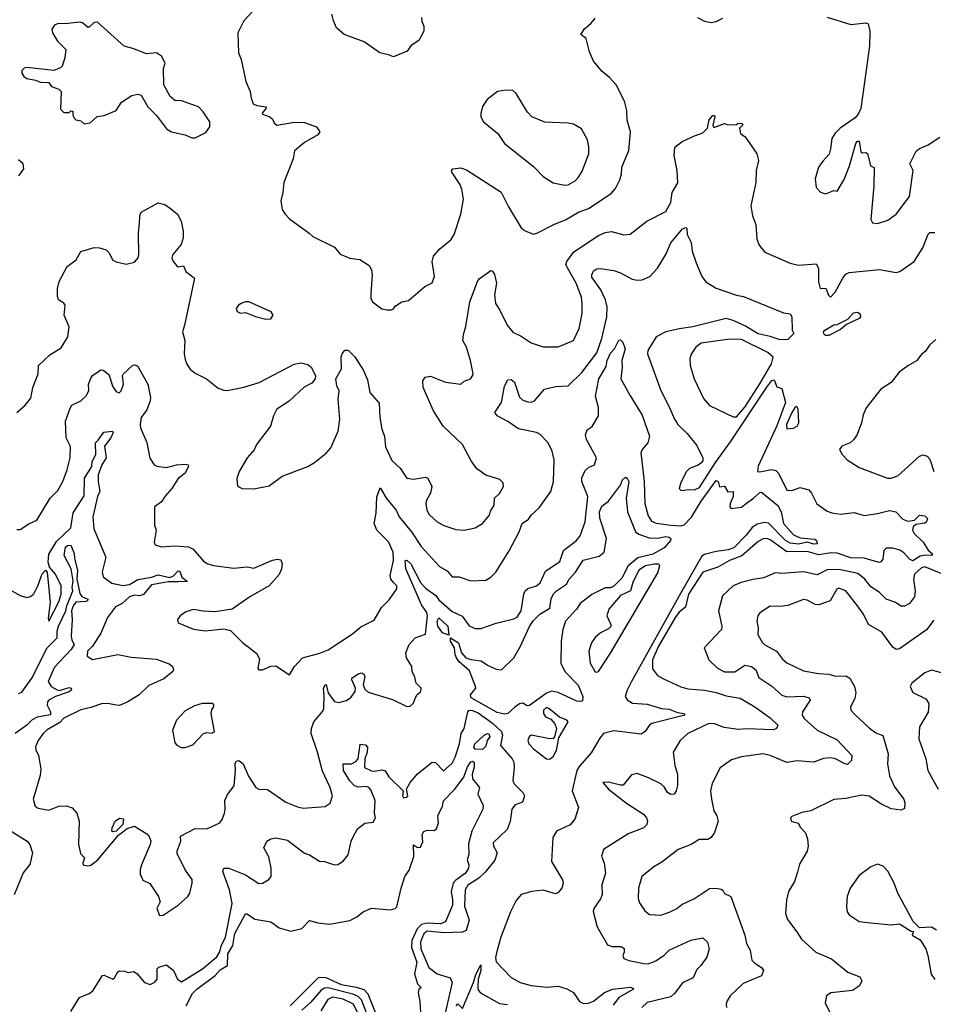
# Model space of a CAD drawing. Extents: x 1245515 to 1420776, y 606314 to 671314.
# Tile 162 of 256: x 1332942 to 1338376, y 640105 to 645963. Entities that reach past the tile are written whole.
import ezdxf

# ---------------------------------------------------------------- set-up
doc = ezdxf.new("R2010")
doc.units = 0

msp = doc.modelspace()

# ---------------------------------------------------------------- linework, layer by layer
at = {"layer": '0CON10XD'}
for points in [[(1334355, 646041.4), (1334275, 645956), (1334240, 645885), (1334243.1, 645765), (1334258.9, 645725), (1334287.1, 645595), (1334312, 645535), (1334317.5, 645495), (1334331.3, 645461.3), (1334351.3, 645451.3), (1334407.5, 645445), (1334406.7, 645435), (1334383.3, 645406.7), (1334385, 645400), (1334430, 645385), (1334445, 645370), (1334456.7, 645345), (1334472.5, 645335), (1334575, 645354), (1334635, 645350.8), (1334706.7, 645325), (1334727.5, 645295), (1334715, 645277.5), (1334635, 645231.2), (1334577.1, 645182.9), (1334568.5, 645135), (1334512.9, 644995), (1334507.5, 644935), (1334494.5, 644885.5), (1334503.6, 644833.6), (1334520.6, 644805), (1334547.4, 644777.4), (1334662.7, 644692.7), (1334685, 644672.5), (1334815, 644610), (1334847.5, 644567.5), (1334905, 644544.2), (1334965, 644535.7), (1335021.2, 644501.2), (1335033.8, 644475), (1335038.8, 644445), (1335030.8, 644330.8), (1335031.2, 644305), (1335041.2, 644285), (1335095, 644243.3), (1335125, 644236.7)], [(1335331.4, 645975), (1335333.3, 645953.3), (1335345.6, 645925), (1335345.7, 645895), (1335315, 645838.8), (1335270.3, 645809.7), (1335246.2, 645775), (1335165, 645740.9), (1335135, 645754.4), (1335083.3, 645765), (1334990.6, 645830.6), (1334871.2, 645875), (1334826.2, 645915), (1334807.5, 645955), (1334798, 645995)], [(1333985, 645260), (1334049.3, 645290.7), (1334072.5, 645325), (1334073.3, 645355), (1334033.8, 645415), (1334005, 645444), (1333905, 645480), (1333865, 645481.2), (1333836.2, 645505), (1333798, 645575), (1333797.3, 645672.7), (1333806, 645705), (1333786, 645745), (1333755, 645765.8), (1333695, 645758.8), (1333615, 645791.2), (1333563.3, 645805), (1333405, 645947.5), (1333385, 645946.7), (1333355, 645917.5), (1333345, 645917.5), (1333315, 645943.3), (1333295, 645948), (1333215, 645937.5), (1333170.5, 645939.5), (1333149.5, 645930.5), (1333133.6, 645906.4), (1333136.2, 645885), (1333166, 645835), (1333216.2, 645785), (1333210, 645735), (1333193.8, 645686.2), (1333183.8, 645676.2), (1333145, 645660), (1332985, 645679.2), (1332967.5, 645675), (1332955, 645660), (1332954, 645644), (1332966.7, 645625), (1332985, 645612), (1333035, 645603.3), (1333065, 645591.2), (1333115, 645590), (1333130, 645565), (1333175, 645550), (1333187.5, 645535), (1333185, 645430), (1333205, 645410), (1333235, 645410), (1333245, 645420), (1333258.3, 645418.3), (1333257.5, 645395), (1333267.5, 645375), (1333275, 645367.5), (1333305, 645360), (1333325, 645342.5), (1333360.7, 645349.3), (1333403, 645387), (1333445, 645393.3), (1333515, 645422.5), (1333547, 645473), (1333608.3, 645511.7), (1333645, 645520), (1333663.3, 645513.3), (1333703.3, 645445), (1333755, 645392.5), (1333815, 645313.8), (1333845, 645296.2), (1333925, 645276.7), (1333965, 645260), (1333985, 645260)], [(1335125, 644236.7), (1335153, 644237), (1335165, 644243.3), (1335175, 644257.5), (1335215, 644283.3), (1335255, 644292), (1335351.2, 644375), (1335395, 644396.7), (1335409.2, 644435), (1335394.4, 644525), (1335402.5, 644555), (1335440.3, 644599.7), (1335506.1, 644653.9), (1335525.6, 644685), (1335565.7, 644805), (1335581.4, 644895), (1335571.1, 644955), (1335559.4, 644985), (1335512, 645055), (1335510, 645065), (1335517.5, 645075), (1335565, 645082), (1335600.3, 645070.3), (1335805.8, 644935.8), (1335848.8, 644848.8), (1335925, 644723.8), (1335945, 644708), (1335995, 644687.1), (1336017.1, 644692.9), (1336123, 644747), (1336187.7, 644772.3), (1336265, 644817.5), (1336325, 644840), (1336460.5, 644929.5), (1336485, 644958.8), (1336510.9, 645009.1), (1336520.8, 645045), (1336523.1, 645085), (1336565.4, 645184.6), (1336575.4, 645295.4), (1336554.5, 645365), (1336552.4, 645422.4), (1336538.6, 645478.6), (1336489.2, 645575), (1336449.8, 645619.8), (1336405.7, 645655), (1336355.8, 645715), (1336330.7, 645770.7), (1336311.7, 645851.7), (1336280, 645875), (1336302.3, 645907.7), (1336339.5, 645940.5), (1336365, 645972.5)], [(1336973.3, 645975), (1337015, 645954), (1337055, 645946.7), (1337085, 645952.5), (1337125, 645972.5)], [(1337745, 645977.5), (1337885, 645934.2), (1337975, 645943.8), (1337988.3, 645938.3), (1337998.9, 645895), (1337997.6, 645805), (1337945.4, 645434.6), (1337929.7, 645400.3), (1337911.2, 645378.8), (1337822.1, 645317.9), (1337792.1, 645287.9), (1337772, 645255), (1337764, 645195), (1337757, 645163), (1337718.3, 645121.7), (1337694.2, 645085), (1337674.3, 645015), (1337680, 644965), (1337705, 644937.5), (1337735, 644927.5), (1337785, 644946.2), (1337805, 644942.5), (1337845, 645012.9), (1337876.8, 645093.2), (1337915, 645226.2), (1337925, 645240), (1337935, 645240), (1337945, 645177.5), (1337955, 645170), (1337975, 645173.3), (1337985, 645167.5), (1338002.3, 645092.3), (1338025, 645082.5), (1338022.7, 644975), (1338004.2, 644774.2), (1338013.9, 644753.9), (1338045, 644750), (1338105, 644770), (1338155, 644806), (1338235, 644910), (1338256, 645065), (1338236.7, 645105), (1338275, 645180), (1338295, 645196.2), (1338345, 645218.8), (1338415, 645263.8)], [(1336185, 644978.1), (1336205, 644981.1), (1336245.4, 645004.6), (1336266, 645025), (1336287.9, 645062.1), (1336327.3, 645165), (1336327, 645207), (1336318.3, 645248.3), (1336284.2, 645314.2), (1336235, 645342), (1336205, 645348), (1336065, 645352.9), (1335988.8, 645385), (1335962, 645412), (1335894.3, 645524.3), (1335875, 645541.2), (1335836.1, 645543.9), (1335784.2, 645535.8), (1335722.3, 645487.7), (1335694.1, 645445.9), (1335684, 645405), (1335684.2, 645384.2), (1335701.2, 645355), (1335785, 645286), (1335825.8, 645225.8), (1335998.3, 645088.3), (1336055, 645030), (1336115, 644992), (1336185, 644978.1)], [(1335384.4, 643145), (1335361.5, 643105), (1335357.5, 643085), (1335362.7, 643045), (1335377.9, 643017.9), (1335425, 642975.5), (1335465, 642953.6), (1335535, 642929.1), (1335585, 642925.6), (1335650.5, 642939.5), (1335695, 642966), (1335735.6, 643015), (1335741.4, 643038.6), (1335763.3, 643075), (1335766.7, 643115), (1335795, 643143.3), (1335819.2, 643185), (1335817, 643207), (1335797, 643227), (1335713.7, 643253.7), (1335660.5, 643290.5), (1335627.3, 643337.3), (1335575.6, 643435.6), (1335460, 643545), (1335403.8, 643635), (1335341.8, 643775), (1335338.9, 643815), (1335354.5, 643835.5), (1335385, 643841.5), (1335475, 643807.1), (1335565, 643794.2), (1335585, 643812.5), (1335622.5, 643825), (1335635.9, 643844.1), (1335638.8, 643855), (1335624, 643935), (1335598.5, 644015), (1335578.1, 644055), (1335580.6, 644089.4), (1335595, 644137.5), (1335619.7, 644285), (1335665.8, 644405), (1335675, 644420), (1335745, 644470), (1335755, 644467.5), (1335765, 644446.2), (1335778.5, 644395), (1335766.2, 644325), (1335772.2, 644275), (1335798.1, 644235), (1335841.5, 644145), (1335875, 644103.1), (1335925, 644080.5), (1335985, 644041.1), (1336055, 644015.6), (1336145, 644016.7), (1336235.8, 644055), (1336270.3, 644125), (1336286.9, 644215), (1336287.9, 644275), (1336282.6, 644312.6), (1336251.3, 644395), (1336190.6, 644505), (1336196.7, 644525), (1336237.8, 644582.2), (1336385, 644679.1), (1336425, 644696.6), (1336461.9, 644701.9), (1336535, 644683.1), (1336573.2, 644686.8), (1336671.2, 644765), (1336785, 644822.5), (1336814.1, 644875.9), (1336822, 644935), (1336857, 644993), (1336853.1, 645065), (1336835.6, 645155), (1336838.1, 645205), (1336881.4, 645238.6), (1336955, 645271.9), (1337005, 645290.3), (1337033.2, 645316.8), (1337043.3, 645366.7), (1337065, 645392.5), (1337075, 645392.5), (1337076.6, 645386.6), (1337064.5, 645334.5), (1337071.4, 645321.4), (1337135, 645344.2), (1337155, 645338), (1337205, 645340), (1337215, 645347.5), (1337237.5, 645345), (1337242.5, 645335), (1337223.3, 645316.7), (1337230, 645285), (1337257.5, 645265), (1337307.5, 645195), (1337326.2, 645165), (1337336.2, 645125), (1337323.3, 645065), (1337320, 644995), (1337291.4, 644855), (1337301.4, 644795), (1337320, 644745), (1337327, 644657), (1337340.3, 644620.3), (1337375, 644580), (1337524.5, 644514.5), (1337575, 644502.9), (1337679.7, 644509.7), (1337693.6, 644485), (1337693.3, 644403.3), (1337702.7, 644362.7), (1337736, 644366), (1337753.2, 644323.2), (1337765, 644311.2), (1337791.7, 644341.7), (1337840.6, 644429.4), (1337855, 644447.9), (1337875, 644459.1), (1338055.8, 644475.8), (1338155, 644458.9), (1338176.2, 644465), (1338263.3, 644525), (1338314.3, 644605), (1338345, 644686.7), (1338355, 644696.7), (1338385, 644696.7)], [(1332936.4, 645033.6), (1332966.7, 645075), (1332962.5, 645105), (1332935, 645128.8)], [(1332923.6, 643626.4), (1332975, 643668.8), (1333008.1, 643711.9), (1333019.2, 643775), (1333052.2, 643855), (1333054.2, 643905), (1333120.9, 643969.1), (1333189.1, 644010.9), (1333228.1, 644075), (1333236, 644135), (1333205.6, 644205), (1333212.2, 644265), (1333205, 644276.9), (1333173.3, 644295), (1333165.8, 644315), (1333166.1, 644363.9), (1333176.2, 644405), (1333223.8, 644495), (1333276.6, 644533.4), (1333305, 644583.3), (1333385, 644606.7), (1333416.1, 644606.1), (1333455, 644593.8), (1333474, 644575), (1333494.4, 644534.4), (1333515, 644521.2), (1333575, 644508), (1333625, 644520), (1333646.9, 644545), (1333651.1, 644565), (1333647.8, 644695), (1333655, 644750), (1333656.2, 644795), (1333665, 644817.5), (1333765, 644873.3), (1333805, 644862.5), (1333839.1, 644839.1), (1333880, 644805), (1333901.2, 644765), (1333914, 644705), (1333913.8, 644665), (1333901.2, 644625), (1333853.4, 644566.6), (1333847.5, 644545), (1333854, 644525), (1333877.3, 644497.3), (1333885, 644492.5), (1333915, 644499.2), (1333930, 644465), (1333982.2, 644425), (1333922.5, 644145), (1333909.2, 644105), (1333924.1, 644054.1), (1333920, 643975), (1333925, 643940), (1333935, 643912.5), (1333955, 643883.3), (1333985, 643858.8), (1334053.3, 643825), (1334121.2, 643771.2), (1334155, 643758), (1334176.4, 643756.4), (1334275, 643776.2), (1334365.6, 643804.4), (1334575, 643912.5), (1334615, 643922), (1334655, 643912), (1334676.2, 643895), (1334702, 643845), (1334700, 643825), (1334680.3, 643799.7), (1334633.6, 643776.4), (1334545, 643693.3), (1334471.9, 643645), (1334452.2, 643605), (1334433.6, 643545), (1334350.6, 643435), (1334336.8, 643403.2), (1334293.8, 643355), (1334246.7, 643275), (1334233, 643233), (1334237, 643187), (1334265, 643173.3), (1334335, 643171.2), (1334425, 643190), (1334503.6, 643246.4), (1334655, 643303.8), (1334695, 643328), (1334765, 643384.3), (1334791.9, 643415), (1334835.5, 643515), (1334846.4, 643585), (1334835.5, 643705), (1334842.5, 643755), (1334828.8, 643785), (1334822.5, 643825), (1334856, 643885), (1334853.3, 643955), (1334860, 643975), (1334875, 643997.5), (1334895, 643996.7), (1334935, 643956.2), (1334986.2, 643876.2), (1335010.7, 643820.7), (1335024.4, 643745), (1335080.4, 643680.4), (1335082.9, 643595), (1335095, 643526.7), (1335111.4, 643485), (1335117.7, 643422.3), (1335155, 643340), (1335205, 643294.4), (1335245, 643234.4), (1335285, 643228.5), (1335355, 643241.1), (1335369.2, 643235), (1335392.5, 643185), (1335384.4, 643145)], [(1333847.5, 643172.5), (1333804.4, 643125), (1333785.6, 643094.4), (1333743.1, 643065), (1333744.3, 642955), (1333752.5, 642925), (1333742, 642855), (1333748, 642838), (1333785, 642825.7), (1333865, 642831.9), (1333945, 642827.1), (1333973, 642813), (1334035, 642741.9), (1334061.2, 642725), (1334095, 642714.5), (1334215, 642698.6), (1334295, 642708), (1334335, 642700), (1334445, 642746.2), (1334475, 642752.5), (1334495, 642750), (1334502.5, 642725), (1334498.8, 642695), (1334485, 642662.5), (1334425, 642593.8), (1334311.3, 642528.7), (1334205, 642456.2), (1334105, 642439.4), (1334033, 642443), (1333975, 642454.2), (1333929.7, 642440.3), (1333896.2, 642415), (1333881.2, 642395), (1333883.3, 642375), (1333975, 642336.2), (1334045, 642326), (1334155, 642338.8), (1334195, 642328.8), (1334267, 642257), (1334352.3, 642192.3), (1334367.1, 642157.1), (1334358.6, 642105), (1334363.3, 642095), (1334385, 642094.6), (1334435, 642116), (1334465, 642119.2), (1334546.1, 642063.9), (1334576.7, 642115), (1334624.2, 642165.8), (1334727.2, 642192.8), (1334776.1, 642213.9), (1334920.7, 642309.3), (1334970.3, 642349.7), (1335049.7, 642390.3), (1335094.2, 642465), (1335139.1, 642510.9), (1335185, 642577.5), (1335184, 642595), (1335165, 642614.3), (1335149.5, 642635), (1335146.2, 642655), (1335165.3, 642745), (1335163.9, 642795), (1335135, 642856.1), (1335065.5, 642925), (1335049.5, 642965), (1335063, 643027), (1335066.6, 643123.4), (1335085, 643177.5), (1335123.2, 643113.2), (1335180.6, 643045), (1335199.6, 643005), (1335273.2, 642915), (1335328.8, 642828.8), (1335439.4, 642709.4), (1335485, 642682.9), (1335515, 642648.1), (1335555, 642648.6), (1335626.1, 642623.9), (1335715, 642628.8), (1335745, 642646), (1335772.9, 642675), (1335852.5, 642802.5), (1335911.9, 642915), (1335930, 642965), (1335968.9, 642991.1), (1335984.2, 643015), (1336032, 643058), (1336101.9, 643155), (1336117.3, 643215), (1336121.1, 643345), (1336109.4, 643395), (1336085.5, 643445.5), (1336035, 643496), (1336015, 643506.7), (1335907.9, 643527.9), (1335845, 643571.8), (1335781.2, 643605), (1335768.6, 643625), (1335807.7, 643685), (1335825, 643783.3), (1335845, 643820), (1335865, 643822), (1335885, 643806), (1335915, 643716), (1335935, 643698.6), (1335965, 643689.4), (1335985, 643687.5), (1336003.3, 643695), (1336062.5, 643765), (1336129.7, 643780.3), (1336205, 643784.4), (1336285, 643863.5), (1336375, 643981.1), (1336405.3, 644065), (1336434.2, 644195), (1336436.4, 644255), (1336426.5, 644295), (1336398.9, 644355), (1336345, 644430.8), (1336344.3, 644445.7), (1336355, 644467.8), (1336375, 644479.5), (1336395, 644482.5), (1336475, 644470), (1336515, 644457.5), (1336585, 644418.1), (1336615, 644412.2), (1336645, 644415.6), (1336690.8, 644435), (1336735, 644484.3), (1336784.6, 644565), (1336814.6, 644635), (1336885, 644718.7), (1336905, 644726.4), (1336910.9, 644720.9), (1336912.7, 644685), (1336935, 644637.5), (1336942.5, 644585), (1336965, 644516.7), (1337000, 644435), (1337023.1, 644403.1), (1337085, 644365.5), (1337205, 644323.5), (1337246.7, 644316.7), (1337485, 644218), (1337525, 644212.5), (1337534.2, 644194.2), (1337537.6, 644115), (1337546.6, 644095), (1337510.7, 644059.3), (1337465, 644058.1), (1337405, 644078.8), (1337335, 644093), (1337259.2, 644139.2), (1337185, 644173.6), (1337145, 644184.2), (1336945.5, 644134.5), (1336864.2, 644124.2), (1336785, 644105.8), (1336728.2, 644075), (1336677.5, 643995), (1336676, 643975), (1336755.6, 643755.6), (1336807.5, 643655), (1336835.8, 643585), (1336855.7, 643555), (1336911.6, 643501.6), (1336969.8, 643429.8), (1337005.7, 643355), (1337005, 643337.5), (1336993.8, 643325), (1336977.5, 643312.5), (1336926.8, 643293.2), (1336907.5, 643275), (1336875, 643210), (1336864.4, 643174.4), (1336873.4, 643163.4), (1336885, 643160.8), (1336917.7, 643167.7), (1336955, 643165.7), (1336985, 643180.4), (1337081, 643329), (1337168.9, 643451.1), (1337385, 643776.7), (1337415, 643815.6), (1337429.2, 643819.2), (1337445, 643777.5), (1337475, 643767.5), (1337497.9, 643685), (1337445, 643546.1), (1337335, 643306.2), (1337329.5, 643275), (1337345, 643271.8), (1337414, 643286), (1337440.3, 643280.3), (1337455.5, 643265), (1337504.5, 643164.5), (1337535, 643162.5), (1337585, 643179.2), (1337635, 643165.8), (1337652.5, 643145), (1337683, 643083), (1337745, 643039.4), (1337771.7, 643028.3), (1337825, 643021.2), (1337905, 643030.7), (1337965, 643013.2), (1338045, 643023.9), (1338115, 643043.3), (1338153.7, 643033.7), (1338195, 642991.2), (1338225, 642979.6), (1338265, 642985.3), (1338295, 643014.6), (1338325, 643010.3), (1338341.1, 642995), (1338336.6, 642975), (1338325, 642967.6), (1338271.5, 642958.5), (1338256.9, 642945), (1338251.9, 642925), (1338263.1, 642905), (1338315, 642854.7), (1338345, 642806.1), (1338371.5, 642785), (1338365.7, 642774.3), (1338327.8, 642777.8), (1338298.8, 642771.2), (1338255, 642743.1), (1338235, 642753.3), (1338201.4, 642791.4), (1338177.4, 642807.4), (1338135, 642817.7), (1338095, 642817.5), (1338082, 642805), (1338075, 642752.5), (1338065, 642736.7), (1338055, 642733.3), (1337965, 642759.6), (1337885, 642760.8), (1337805, 642787.8), (1337768.7, 642791.3), (1337695, 642778.1), (1337625, 642798.9), (1337505, 642796.4), (1337405, 642867.6), (1337385, 642875.3), (1337365, 642874.6), (1337335, 642858.2), (1337237, 642773), (1337164.3, 642745), (1337094.1, 642705.9), (1337005, 642675.4), (1336920.6, 642545), (1336902.2, 642467.7), (1336865, 642437.1), (1336845, 642411.2), (1336742.3, 642235), (1336705.3, 642155), (1336705, 642100), (1336735, 642060), (1336770.9, 642040.9), (1336873.9, 641993.9), (1336915, 641981.5), (1337015, 641973.2), (1337085, 641960.4), (1337145, 641940.3), (1337226.5, 641926.5), (1337314.2, 641874.2), (1337405, 641809.5), (1337451.2, 641765), (1337444.2, 641745), (1337425, 641737.7), (1337265.7, 641744.3), (1337215, 641738.8), (1337131.3, 641751.3), (1337075, 641772.7), (1337040, 641775), (1336915, 641715.8), (1336870, 641675), (1336829.2, 641605), (1336838.7, 641525), (1336854.1, 641474.1), (1336854, 641406), (1336846.1, 641373.9), (1336835, 641354.3), (1336815, 641352.2), (1336795.8, 641365), (1336775, 641398), (1336755, 641415.8), (1336682.6, 641452.6), (1336615, 641478.1), (1336580.9, 641469.1), (1336530.9, 641409.1), (1336515, 641407.5), (1336445, 641426.9), (1336410, 641425), (1336443.6, 641385), (1336551.2, 641301.2), (1336651.5, 641235), (1336670, 641215), (1336676.7, 641195), (1336672.5, 641175), (1336654.5, 641155.5), (1336561.7, 641118.3), (1336414, 641025), (1336403.3, 640985), (1336418.8, 640945), (1336425.7, 640885.7), (1336404.7, 640815.3), (1336405.6, 640755), (1336397.4, 640732.6), (1336356.7, 640675), (1336353.7, 640656.3), (1336376.2, 640566.2), (1336437.6, 640457.6), (1336465, 640447.5), (1336518.7, 640448.7), (1336536.9, 640436.9), (1336536.9, 640415), (1336528.6, 640395), (1336535, 640378), (1336565, 640365.7), (1336665, 640345.7), (1336685, 640346.9), (1336725, 640363.2), (1336775, 640397.6), (1336805, 640427.1), (1336933.1, 640486.9), (1337005, 640500), (1337033.8, 640475), (1337042.5, 640435), (1337030, 640385), (1336994.2, 640335), (1336968.6, 640311.4), (1336947.3, 640262.7), (1336885, 640233.3), (1336838.9, 640171.1), (1336815, 640148.5), (1336675, 640116.1), (1336641.4, 640085)], [(1334405, 644180), (1334435, 644183.3), (1334450, 644205), (1334437.5, 644225), (1334305, 644283.6), (1334285.5, 644284.5), (1334263.2, 644276.8), (1334242.5, 644265), (1334230, 644245), (1334235, 644227.5), (1334255, 644216.7), (1334285, 644221.2), (1334345, 644196.2), (1334405, 644180)], [(1337755, 644083.2), (1337735, 644083.3), (1337725, 644092.9), (1337722.3, 644105), (1337731.1, 644115), (1337785, 644146.5), (1337805, 644148.5), (1337868.4, 644181.6), (1337900.7, 644219.3), (1337925, 644223.5), (1337941.8, 644211.8), (1337943.6, 644195), (1337934.5, 644185), (1337860, 644150), (1337825, 644119.2), (1337755, 644083.2)], [(1335273.7, 642613.7), (1335238.4, 642695), (1335233.7, 642745), (1335245, 642746.6), (1335268.1, 642725), (1335324.8, 642615), (1335355, 642580.2), (1335416, 642536), (1335435, 642510.7), (1335515, 642442.6), (1335573.6, 642413.6), (1335615.5, 642355.5), (1335650.9, 642340.9), (1335685, 642340), (1335775, 642371.5), (1335881.9, 642398.1), (1335901.1, 642408.9), (1335925.5, 642445), (1335940.4, 642545), (1335948.5, 642565), (1335965, 642578.2), (1336015, 642593.5), (1336037.6, 642612.4), (1336068.5, 642681.5), (1336155, 642740), (1336175.6, 642805), (1336253.3, 642865), (1336275, 642892.5), (1336304.4, 642975), (1336320.4, 643125), (1336284.6, 643214.6), (1336285, 643237.5), (1336305, 643280), (1336325, 643298), (1336360, 643315), (1336372.9, 643355), (1336313.3, 643465), (1336307.9, 643492.1), (1336317, 643523), (1336347, 643543), (1336384.6, 643605), (1336384.1, 643655), (1336366.6, 643723.4), (1336386.6, 643825), (1336430.7, 643899.3), (1336435.5, 643935), (1336455, 643979.1), (1336478.9, 644005), (1336505, 644056.7), (1336515, 644058), (1336530, 644045), (1336542.5, 644005), (1336523.8, 643935), (1336526, 643895), (1336517.3, 643825), (1336571.7, 643728.3), (1336645, 643610.6), (1336687.5, 643485), (1336678.2, 643445), (1336643.6, 643405), (1336637.2, 643385), (1336655.7, 643215), (1336660.2, 643085), (1336681, 643011), (1336700, 642980), (1336727.7, 642967.7), (1336815, 642955.8), (1336875, 642950.5), (1336895, 642957.2), (1336937.1, 643002.8), (1336995, 643098.8), (1337085, 643221.2), (1337096.7, 643215), (1337105, 643182.5), (1337135, 643186.7), (1337153.8, 643153.8), (1337186.1, 643156.1), (1337185.4, 643125.4), (1337167.5, 643085), (1337166.1, 643065), (1337172.9, 643055), (1337235, 643063), (1337265, 643087), (1337307.2, 643115), (1337345, 643150.5), (1337355, 643151.5), (1337452.2, 643072.2), (1337471.3, 643035), (1337485.2, 642965.2), (1337545, 642897.3), (1337585, 642880), (1337672.3, 642872.3), (1337681.1, 642865), (1337685.8, 642845), (1337665, 642841.8), (1337625, 642853.8), (1337575, 642842.7), (1337525, 642847.9), (1337496.9, 642865), (1337395, 642967.7), (1337375, 642970.5), (1337328.9, 642961.1), (1337299.1, 642940.9), (1337263, 642895), (1337189.3, 642820.7), (1337155, 642808.6), (1337085, 642798.5), (1337015, 642779.8), (1336999.5, 642770.5), (1336871.5, 642548.5), (1336580.2, 642025), (1336555, 641974.4), (1336543.3, 641935), (1336556, 641916), (1336587.2, 641897.2), (1336675, 641890.8), (1336758.8, 641865), (1336805, 641859.6), (1336855, 641841.1), (1336893.3, 641835), (1336898.8, 641825), (1336702.5, 641775), (1336686.1, 641763.9), (1336662.4, 641727.6), (1336637.5, 641712.5), (1336475, 641732.1), (1336415, 641715.3), (1336392.9, 641687.1), (1336340, 641600), (1336270.3, 641519.7), (1336256.4, 641495), (1336228.9, 641375), (1336266, 641275), (1336244.4, 641205.6), (1336217, 641173), (1336135, 641133.8), (1336113.2, 641096.8), (1336105.5, 640955), (1336170, 640845), (1336173.6, 640825), (1336165.5, 640795), (1336145, 640770), (1336128.9, 640761.1), (1336055, 640782.7), (1335987.5, 640775), (1335925, 640757.1), (1335895, 640722.5), (1335861.6, 640655), (1335803.2, 640505), (1335779.2, 640419.2), (1335772.8, 640382.7), (1335776.4, 640356.4), (1335865, 640264.4), (1335918.8, 640235), (1335985, 640216.5), (1336076, 640206), (1336145, 640211.8), (1336196.2, 640196.2), (1336235, 640174), (1336272, 640122), (1336295, 640108.9), (1336325, 640111.1), (1336355, 640122.7), (1336420, 640175), (1336468, 640195), (1336575, 640206.5), (1336590.6, 640200.6), (1336592.9, 640195), (1336505, 640145.9), (1336471.5, 640098.5)], [(1337185, 643598.9), (1337205, 643599.5), (1337255, 643657.6), (1337345, 643796.7), (1337412.9, 643915), (1337424, 643955), (1337392.8, 643982.7), (1337235, 644060), (1337165, 644062.3), (1336995, 644037.5), (1336962.9, 644015), (1336936.6, 643973.4), (1336927.1, 643945), (1336929.4, 643905), (1336952.9, 643825), (1337009.8, 643709.8), (1337045, 643667.1), (1337185, 643598.9)], [(1338390.3, 644059.7), (1338353.1, 644026.9), (1338330.3, 643989.7), (1338305, 643970), (1338276.7, 643933.3), (1338225, 643904.2), (1338173.3, 643865), (1338126.4, 643803.6), (1338065, 643763.8), (1337977.3, 643652.7), (1337958.3, 643611.7), (1337948.8, 643565), (1337923.3, 643495), (1337903.3, 643465), (1337882.5, 643445), (1337832.5, 643425), (1337817.5, 643405), (1337833.3, 643375), (1337863.3, 643345), (1337935, 643299.2), (1338104.4, 643234.4), (1338125, 643234.4), (1338165, 643248.6), (1338294.5, 643365.5), (1338315, 643373.8), (1338340, 643365), (1338355, 643348.8), (1338379.6, 643275)], [(1332925, 642930.5), (1332945, 642929.2), (1332995, 642962.5), (1333044, 642985), (1333122.5, 643115), (1333169.4, 643160.6), (1333198.2, 643215), (1333224.6, 643285.4), (1333241.5, 643355), (1333242.8, 643422.8), (1333218.5, 643475), (1333214.5, 643575), (1333241.7, 643651.7), (1333251.2, 643668.8), (1333305, 643696), (1333337.5, 643725), (1333352, 643755), (1333351.4, 643795), (1333366.6, 643833.4), (1333375, 643846), (1333425, 643880), (1333438.3, 643878.3), (1333472.3, 643852.3), (1333495, 643777.5), (1333515, 643750), (1333533.6, 643743.6), (1333545.8, 643755), (1333558.6, 643795), (1333552.5, 643845), (1333556.4, 643853.6), (1333615, 643907.5), (1333625, 643910), (1333643, 643903), (1333704, 643795), (1333719.4, 643715), (1333717.8, 643695), (1333698.1, 643641.9), (1333664.3, 643595), (1333658, 643555), (1333660, 643535), (1333697.9, 643447.9), (1333715, 643353.3), (1333741.2, 643315), (1333757, 643307), (1333815, 643299.2), (1333875, 643314.2), (1333928, 643318), (1333943.3, 643313.3), (1333946.1, 643306.1), (1333925, 643264.3), (1333885, 643232.9), (1333847.5, 643172.5)], [(1337505, 643528.8), (1337545, 643532), (1337565.9, 643544.1), (1337576.1, 643563.9), (1337571.9, 643645), (1337565, 643661.2), (1337555, 643658.1), (1337535, 643625.5), (1337503.5, 643553.5), (1337505, 643528.8)], [(1332835, 642597.5), (1332945, 642537.1), (1332985, 642525.8), (1333005, 642530), (1333025, 642546), (1333048.6, 642595), (1333075, 642666.7), (1333095, 642686.7), (1333105.9, 642675.9), (1333122.9, 642495), (1333111.2, 642401.2), (1333114.2, 642384.2), (1333175, 642499.4), (1333188.4, 642545), (1333188.6, 642595), (1333155, 642662.9), (1333119.2, 642705), (1333111.4, 642735), (1333115, 642783.3), (1333161, 642859), (1333245, 642938.5), (1333260.6, 643029.4), (1333325, 643129.4), (1333327.5, 643235), (1333371.5, 643305), (1333371.7, 643335), (1333393.6, 643376.4), (1333392.7, 643445), (1333408.8, 643461.2), (1333441.3, 643508.7), (1333494.5, 643514.5), (1333496.7, 643506.7), (1333483.5, 643475), (1333445.8, 643425), (1333456.2, 643355), (1333430.8, 643315), (1333408.4, 643255), (1333407.5, 643215), (1333418.1, 643155), (1333404.6, 643125), (1333377.2, 643005), (1333382.7, 642932.7), (1333454, 642765), (1333433, 642677), (1333438.7, 642648.7), (1333490.6, 642610.6), (1333555, 642596.7), (1333595, 642603.2), (1333645, 642632.5), (1333725, 642646), (1333765, 642658.9), (1333835, 642644.2), (1333855.7, 642654.3), (1333885, 642683.3), (1333895, 642680.8), (1333905.7, 642645), (1333939.3, 642620.7), (1333885, 642618), (1333825, 642618.7), (1333725, 642601.3), (1333677.4, 642542.6), (1333655, 642535.1), (1333625, 642538), (1333595, 642528.3), (1333550.8, 642489.2), (1333510.5, 642469.5), (1333464.1, 642405.9), (1333425, 642312), (1333375, 642236.2), (1333344, 642205), (1333342.5, 642175), (1333375, 642156), (1333525, 642186.7), (1333605, 642170), (1333755, 642158.1), (1333835, 642128.8), (1333850, 642115), (1333856.7, 642095), (1333853.3, 642085), (1333799.6, 642040.4), (1333709.3, 642000.7), (1333652.5, 641945), (1333585, 641904.3), (1333535, 641881.4), (1333505.5, 641885.5), (1333465, 641894.4), (1333427.4, 641892.6), (1333365, 641869.5), (1333305, 641856.9), (1333205, 641807.1), (1333179.6, 641780.4), (1333105, 641736.9), (1333081.4, 641715), (1333051.4, 641675), (1333036.1, 641636.1), (1333037.7, 641617.7), (1333054.1, 641584.1), (1333067.1, 641505), (1333062.5, 641465), (1333022.5, 641325), (1333033.9, 641283.9), (1333051.2, 641271.2), (1333115, 641260), (1333175, 641282.9), (1333220, 641285), (1333253, 641273), (1333281.7, 641241.7), (1333295.9, 641194.1), (1333291.2, 641055), (1333302.3, 641002.3), (1333326.4, 640976.4), (1333317.5, 640945), (1333320, 640935), (1333345, 640928.8), (1333365, 640932), (1333405, 640961.2), (1333529.1, 641110.9), (1333580.2, 641149.8), (1333625, 641164.5), (1333697.9, 641117.9), (1333712.1, 641102.1), (1333720.8, 641075), (1333717.5, 641055), (1333666.1, 640933.9), (1333657.7, 640905), (1333657.9, 640877.9), (1333673.6, 640843.6), (1333715, 640823.8), (1333767.9, 640745), (1333778, 640715), (1333757.5, 640675), (1333773.3, 640633.3), (1333795, 640635.7), (1333884.5, 640695), (1333942.2, 640745), (1333952.9, 640765), (1333967.5, 640825), (1333966.8, 640846.8), (1333925.6, 640905), (1333878.3, 641001.7), (1333878, 641015), (1333900, 641075), (1333897.5, 641105), (1333985, 641150), (1334055, 641148.8), (1334131.2, 641185), (1334145, 641203.3), (1334159.1, 641240.9), (1334164.4, 641265.6), (1334162.6, 641317.4), (1334177.1, 641352.9), (1334216.8, 641405), (1334226, 641495), (1334222.5, 641537.5), (1334229.3, 641550.7), (1334245, 641554.4), (1334270.5, 641535), (1334302.8, 641462.8), (1334345.6, 641395), (1334365, 641385.3), (1334415, 641382.9), (1334525, 641307.8), (1334595, 641278.9), (1334627.9, 641272.1), (1334757.7, 641282.3), (1334789.1, 641300.9), (1334801.4, 641345), (1334789.4, 641395), (1334741.9, 641491.9), (1334713.2, 641605), (1334676.2, 641715), (1334676.7, 641745), (1334691.1, 641785), (1334745, 641849.2), (1334750.7, 641865), (1334753, 641945), (1334747.9, 641982.1), (1334756.6, 642003.4), (1334765, 642007.1), (1334775.8, 641955), (1334815, 641905.5), (1334839.1, 641900.9), (1334885, 641911.4), (1334910.7, 641929.3), (1334936.9, 641965), (1334939.1, 641985), (1334916.8, 642035), (1334918.2, 642045), (1334955, 642071), (1334977.2, 642077.2), (1334989.6, 642069.6), (1334994.8, 642055), (1334984.7, 642005), (1334987.8, 641995), (1334995, 641979.4), (1335015, 641962.5), (1335158.8, 641918.8), (1335245, 641876.7), (1335265, 641879.2), (1335282, 641895), (1335303.8, 641945), (1335328, 641965), (1335330, 641985), (1335299.4, 642015), (1335291.8, 642051.8), (1335275.7, 642085), (1335274.4, 642115), (1335242.5, 642165), (1335238.1, 642195), (1335258.1, 642245), (1335295, 642284.2), (1335355, 642306.7), (1335366.9, 642415), (1335363.1, 642435), (1335332, 642482), (1335273.7, 642613.7)], [(1335825, 641831.2), (1335781.6, 641841.6), (1335627, 641927), (1335623.8, 641946.2), (1335654.4, 641985), (1335653.8, 641995), (1335617.8, 642087.8), (1335555, 642141.9), (1335540.3, 642165), (1335531.3, 642185), (1335527.2, 642225), (1335503.8, 642265), (1335504.2, 642285.8), (1335551.1, 642255), (1335568.7, 642195), (1335595, 642166.6), (1335625, 642155.2), (1335687.2, 642147.2), (1335725, 642121.8), (1335775, 642098.7), (1335807.1, 642095), (1335880.6, 642165), (1335921.6, 642235), (1335971.2, 642348.8), (1335995, 642386.4), (1336035, 642425.9), (1336095, 642461.4), (1336102.6, 642517.4), (1336117.5, 642547.5), (1336134.4, 642565.6), (1336194.2, 642605), (1336210.3, 642635), (1336248, 642675), (1336293.2, 642746.8), (1336388.2, 642771.8), (1336418.2, 642795), (1336433, 642875), (1336392.8, 642997.2), (1336390.5, 643035), (1336405, 643068), (1336445, 643098), (1336516.3, 643193.7), (1336527.1, 643225), (1336545, 643240), (1336555, 643235.8), (1336564.6, 643215), (1336548.5, 643115), (1336557.1, 643035), (1336605.4, 642915.4), (1336625, 642900.8), (1336685, 642879.3), (1336735, 642878.2), (1336785, 642887.7), (1336804.6, 642884.6), (1336814.4, 642875), (1336813.1, 642865), (1336775, 642820.5), (1336707.6, 642782.4), (1336618.3, 642761.7), (1336558.1, 642711.9), (1336525, 642642.2), (1336475, 642592), (1336455, 642582.5), (1336425, 642582.9), (1336345, 642542.3), (1336275, 642488.6), (1336254, 642456), (1336187.9, 642385), (1336173, 642335), (1336162.7, 642265), (1336160, 642135), (1336185, 642083.8), (1336262.9, 642002.9), (1336291.6, 641935), (1336289.1, 641910.9), (1336275, 641905.7), (1336255, 641908.1), (1336145, 641960.3), (1336105, 641967), (1336075, 641956.1), (1335975, 641882.4), (1335961.2, 641881.2), (1335935, 641896.9), (1335915, 641891.9), (1335886.8, 641873.2), (1335845, 641833.9), (1335825, 641831.2)], [(1332935, 641953.8), (1332955, 641961.9), (1333013.2, 642045), (1333105.6, 642225), (1333164.2, 642285.8), (1333164.3, 642324.3), (1333172.9, 642355), (1333215.8, 642445), (1333221.1, 642475), (1333258, 642565), (1333254.1, 642585), (1333259, 642625), (1333247.9, 642695), (1333206.2, 642775), (1333213.8, 642823.8), (1333225, 642835.3), (1333245, 642835.8), (1333266.2, 642786.2), (1333268.1, 642758.1), (1333285.7, 642685), (1333280.6, 642635), (1333299.4, 642549.4), (1333310.8, 642530.8), (1333346.9, 642515), (1333344.5, 642505), (1333335, 642501.5), (1333275, 642496.6), (1333258.8, 642475), (1333248.9, 642445), (1333254.6, 642395), (1333247.7, 642295), (1333251.6, 642271.6), (1333265.8, 642245), (1333247.6, 642215), (1333148.8, 642111.2), (1333111.2, 642025), (1333127.8, 641995), (1333165.4, 641974.6), (1333178.4, 641971.6), (1333235, 641990), (1333248.2, 641985), (1333249.7, 641975), (1333235, 641963.6), (1333155, 641936.7), (1333115, 641913.7), (1333106.7, 641903.3), (1333105.7, 641885), (1333125.7, 641845), (1333125, 641826.5), (1333045, 641813.1), (1333015, 641796.6), (1332983.9, 641766.1), (1332913.8, 641715)], [(1336375, 642080), (1336385, 642084.7), (1336456.8, 642193.2), (1336738.1, 642671.9), (1336750.4, 642715), (1336742.4, 642722.4), (1336715, 642723.9), (1336665, 642712.6), (1336625, 642687.9), (1336588.5, 642615), (1336575.3, 642565), (1336515, 642536.3), (1336446.2, 642455), (1336434.3, 642415), (1336457.6, 642365), (1336457.1, 642352.9), (1336445, 642339.1), (1336396.7, 642315), (1336365, 642286.5), (1336343.8, 642255), (1336327.2, 642205), (1336334.7, 642134.7), (1336365, 642083.6), (1336375, 642080)], [(1338489.5, 642639.5), (1338325, 642707.2), (1338305, 642701.6), (1338265.3, 642664.7), (1338259.3, 642635), (1338268.2, 642565), (1338265, 642528.8), (1338235, 642490), (1338205, 642472.9), (1338185, 642473.8), (1338147, 642497), (1338095.8, 642515.8), (1338055, 642556.5), (1338005, 642589.4), (1337968.5, 642635), (1337927.4, 642667.4), (1337825, 642689.5), (1337749, 642691), (1337685, 642660), (1337605, 642678.5), (1337475, 642668.6), (1337435, 642671.9), (1337368.5, 642641.5), (1337305, 642632.9), (1337233.2, 642613.2), (1337185.6, 642595), (1337122.5, 642535), (1337097.8, 642445), (1337117.8, 642355), (1337116.7, 642335), (1337012.5, 642225), (1337040, 642155), (1337092, 642105), (1337135, 642081.9), (1337195, 642083.1), (1337255, 642122), (1337295, 642115.4), (1337321.1, 642095), (1337338.9, 642048.9), (1337415, 641997.9), (1337475, 641943.8), (1337504.2, 641934.2), (1337605, 641937.4), (1337638.6, 641928.6), (1337643.9, 641915), (1337597.5, 641845), (1337596.2, 641825), (1337608.2, 641805), (1337685, 641734.7), (1337805, 641678.2), (1337890.6, 641585), (1337888.6, 641555), (1337865, 641531.4), (1337845, 641536.4), (1337795, 641565.8), (1337765, 641571.8), (1337723.7, 641566.3), (1337664.6, 641545.4), (1337565, 641553.3), (1337505, 641543.3), (1337405, 641585.5), (1337365, 641594.4), (1337235, 641576.7), (1337175, 641559.2), (1337108.7, 641511.3), (1337061.2, 641418.8), (1337051.4, 641375), (1337055.8, 641325), (1337070, 641255), (1337087.8, 641225), (1337095.5, 641194.5), (1337075, 641127.5), (1337055, 641096.7), (1337035, 641085.8), (1336984.3, 641085.7), (1336935, 641056.2), (1336857.5, 641025), (1336760.6, 640949.4), (1336713, 640923), (1336642.5, 640865), (1336623.1, 640795), (1336621.5, 640735), (1336628.2, 640708.2), (1336660.9, 640660.9), (1336688.3, 640638.3), (1336754.5, 640634.5), (1336811.2, 640655), (1336850.8, 640675), (1336880.9, 640699.1), (1336955, 640734.5), (1337045, 640794.3), (1337085, 640795.8), (1337115, 640788.8), (1337124, 640784), (1337134.3, 640764.3), (1337170.8, 640745), (1337254.5, 640515), (1337265.9, 640465.9), (1337286.1, 640426.1), (1337297.4, 640367.4), (1337315, 640348.6), (1337355, 640324.2), (1337366.7, 640305), (1337355, 640274.3), (1337245, 640227.5), (1337168.5, 640155), (1337149.2, 640125), (1337143.8, 640105), (1337146.4, 640086.4)], [(1338380, 642390), (1338335, 642332), (1338175, 642220.4), (1338155, 642215.5), (1338135, 642228.6), (1338069.5, 642319.5), (1337990, 642365), (1337961.8, 642425), (1337925.1, 642475.1), (1337855, 642565.6), (1337815, 642580), (1337803.1, 642575), (1337762.5, 642505), (1337695, 642481.1), (1337672.6, 642482.6), (1337625, 642510), (1337605, 642512.9), (1337511.7, 642478.3), (1337465, 642471.8), (1337405.7, 642474.3), (1337345, 642434.3), (1337332.5, 642415), (1337325.6, 642385), (1337333.5, 642345), (1337331.5, 642305), (1337358.5, 642258.5), (1337375, 642242.7), (1337444.3, 642205), (1337478.2, 642158.2), (1337505.8, 642135.8), (1337605, 642087.9), (1337692.7, 642072.7), (1337755, 642069.1), (1337795, 642056.8), (1337855, 642059.1), (1337880, 642045), (1337906.5, 641995), (1337915, 641960), (1337909.2, 641925), (1337883.9, 641873.9), (1337885.8, 641855), (1337909.1, 641829.1), (1337996.6, 641746.6), (1338035, 641720), (1338075, 641703.3), (1338107.3, 641595), (1338103.8, 641535), (1338114.7, 641464.7), (1338145, 641398.9), (1338200, 641325), (1338206.2, 641303.8), (1338205, 641270), (1338185, 641260.5), (1338125, 641267.5), (1338067.5, 641295), (1337995, 641342.2), (1337950.9, 641349.1), (1337855, 641329.4), (1337785, 641322.9), (1337647.5, 641255), (1337595, 641246.7), (1337535, 641222.5), (1337527.5, 641215), (1337530, 641195), (1337573, 641183), (1337585.9, 641155.9), (1337616.2, 641125), (1337628.8, 641088.8), (1337632, 641045), (1337626, 641015), (1337580.9, 640939.1), (1337568.6, 640891.4), (1337550.8, 640835), (1337514.2, 640775), (1337502.5, 640725), (1337496, 640645), (1337509.1, 640609.1), (1337565, 640536.2), (1337591.2, 640491.2), (1337677.5, 640415), (1337770.8, 640375), (1337868, 640295), (1337938.7, 640268.7), (1337951.4, 640245), (1337938, 640215), (1337895, 640185.8), (1337767.3, 640172.7), (1337740, 640155), (1337733.2, 640113.2), (1337785.8, 640005)], [(1335495, 642300), (1335457.5, 642315), (1335428.7, 642355), (1335424.5, 642385), (1335435, 642403.3), (1335489.2, 642355), (1335495, 642300)], [(1338425, 642077.1), (1338365, 642092.9), (1338325, 642076.9), (1338248.8, 642015), (1338238.8, 641995), (1338255, 641960), (1338331.7, 641921.7), (1338348.8, 641895), (1338345, 641842.5), (1338294.3, 641755), (1338290, 641685), (1338331.9, 641565), (1338344.2, 641495), (1338404.5, 641385)], [(1333902.3, 641632.3), (1333925, 641633.3), (1333970.7, 641649.3), (1334035, 641715.8), (1334055, 641721.4), (1334085, 641717.8), (1334100.6, 641725), (1334081.1, 641835), (1334084.4, 641855.6), (1334096.4, 641876.4), (1334097, 641887), (1334090, 641895), (1334026.4, 641893.6), (1333980.5, 641879.5), (1333925, 641850), (1333873.8, 641795), (1333850, 641735), (1333865, 641660), (1333876.4, 641646.4), (1333902.3, 641632.3)], [(1335481.4, 641508.6), (1335515, 641540), (1335531.9, 641575), (1335557.5, 641655), (1335568.2, 641715), (1335585.3, 641745), (1335607.8, 641845), (1335616.2, 641853.8), (1335635, 641853.4), (1335668.3, 641838.3), (1335755, 641776.5), (1335808.5, 641728.5), (1335813.2, 641705), (1335801.3, 641645), (1335870.9, 641565), (1335881.4, 641545), (1335883.8, 641515), (1335874.8, 641434.8), (1335884.6, 641414.6), (1335933.8, 641363.8), (1335944, 641345), (1335932, 641308), (1335889.6, 641290.4), (1335869.6, 641265), (1335858.7, 641191.3), (1335842.1, 641145), (1335758.6, 641065), (1335760.5, 641045), (1335781.6, 641005), (1335767.6, 640962.4), (1335709.8, 640890.2), (1335672.6, 640855), (1335607.4, 640812.6), (1335591.2, 640785), (1335588.3, 640688.3), (1335615.3, 640605), (1335596.9, 640543.1), (1335575.7, 640534.3), (1335465, 640529.9), (1335365, 640539.1), (1335345, 640524.7), (1335325, 640475.5), (1335328.4, 640435), (1335375, 640322.9), (1335425, 640285.5), (1335502.8, 640262.8), (1335514.2, 640235), (1335455.6, 639974.4)], [(1336095, 641562.1), (1336115, 641578.8), (1336135.4, 641615), (1336149.5, 641690.5), (1336203.5, 641785), (1336195.3, 641795.3), (1336152.2, 641812.2), (1336088.8, 641865), (1336075, 641870), (1336058, 641855), (1336058, 641835), (1336070, 641815), (1336100.3, 641800.3), (1336124.2, 641774.2), (1336133.8, 641745), (1336123.3, 641695), (1336114.1, 641685.9), (1336095.4, 641684.6), (1335985, 641706), (1335971.2, 641695), (1335964.2, 641675), (1335969.4, 641655), (1335997.9, 641625), (1336075, 641565.2), (1336095, 641562.1)], [(1335695, 641621.4), (1335651.7, 641621.7), (1335644, 641635), (1335648.8, 641655), (1335703.8, 641706.2), (1335724.7, 641715.3), (1335733.1, 641713.1), (1335737.5, 641695), (1335722.2, 641675), (1335715, 641640), (1335695, 641621.4)], [(1333245, 640062), (1333297.3, 640145), (1333355, 640169.1), (1333377.1, 640185), (1333435, 640276.7), (1333445, 640278.8), (1333495, 640253.8), (1333505, 640261.2), (1333525, 640298), (1333535, 640304.2), (1333565, 640302.5), (1333586.1, 640293.9), (1333619.3, 640299.3), (1333637.7, 640287.7), (1333683.8, 640235), (1333717.3, 640222.7), (1333745, 640236.7), (1333760, 640255), (1333760, 640315), (1333770, 640325), (1333815, 640340), (1333856.7, 640305), (1333881.2, 640255), (1333905, 640237.5), (1334029.6, 640315), (1334115, 640386.1), (1334132.5, 640417.5), (1334139.1, 640450.9), (1334165, 640504.3), (1334205.3, 640705), (1334190, 640785), (1334150, 640895), (1334155.7, 640914.3), (1334185, 640915.4), (1334285.4, 640875.4), (1334365, 640823.3), (1334385, 640826.2), (1334422.7, 640847.3), (1334437.5, 640865), (1334437.3, 640915), (1334422.8, 640982.8), (1334394.1, 641035.9), (1334411.2, 641075), (1334435, 641089.5), (1334465, 641094.4), (1334535, 641081.4), (1334635, 641004), (1334665, 640993.8), (1334725, 640956.7), (1334755, 640953.8), (1334815, 640933.8), (1334835, 640936), (1334865, 640956), (1334895.4, 640994.6), (1334914.3, 641075), (1334927.1, 641105), (1334951.4, 641148.6), (1334995, 641182), (1335045, 641189.2), (1335058.6, 641215), (1335053.1, 641243.1), (1335056.2, 641316.2), (1335030.7, 641380.7), (1335019.2, 641395), (1335005, 641400.7), (1334955, 641396.5), (1334933.5, 641403.5), (1334904.9, 641434.9), (1334868.4, 641495), (1334866.2, 641535), (1334915, 641535.2), (1334940.8, 641549.2), (1334954.4, 641565), (1334966.8, 641653.2), (1334998.8, 641648.8), (1335010, 641635), (1335007.8, 641605), (1334994.8, 641565), (1334992.9, 641512.9), (1335035, 641494.5), (1335055, 641492.2), (1335095, 641500.5), (1335115, 641492.9), (1335137.4, 641457.4), (1335223.3, 641375), (1335218.8, 641345), (1335225, 641333.3), (1335243.6, 641336.4), (1335250, 641345), (1335243.3, 641385), (1335264, 641425), (1335308, 641475), (1335394.2, 641545.8), (1335415, 641543.3), (1335460, 641495), (1335465, 641493.3), (1335481.4, 641508.6)], [(1333932.3, 640095), (1333970.3, 640169.7), (1333994.6, 640195.4), (1334103.9, 640275), (1334135, 640308.8), (1334176.9, 640335), (1334180.3, 640405), (1334209, 640455), (1334221.3, 640525), (1334285, 640643.1), (1334295, 640643.3), (1334340.6, 640610.6), (1334435, 640596.1), (1334485, 640560), (1334555, 640539.6), (1334620, 640555), (1334665, 640603.3), (1334715, 640589.2), (1334785, 640580.6), (1334905, 640603.9), (1334946.5, 640625), (1334985, 640653.8), (1335035, 640677.5), (1335147.6, 640667.6), (1335175, 640673.9), (1335185, 640684.4), (1335210.3, 640795), (1335233.3, 640865), (1335257.7, 640902.3), (1335286.5, 640983.5), (1335285, 641052.5), (1335307, 641037), (1335325, 641039.4), (1335339.7, 641070.3), (1335336.5, 641115), (1335345, 641132.8), (1335365, 641140.9), (1335405, 641138.4), (1335421.6, 641148.4), (1335433.3, 641185), (1335429.2, 641225), (1335457.4, 641282.6), (1335462.3, 641315), (1335527.7, 641382.3), (1335583.4, 641456.6), (1335605, 641517.1), (1335625, 641546.9), (1335635, 641552), (1335645, 641542.5), (1335645.3, 641515.3), (1335633.1, 641473.1), (1335635.8, 641445.8), (1335676, 641395), (1335667.5, 641355), (1335698.3, 641288.3), (1335696.2, 641265), (1335682.3, 641237.7), (1335631.9, 641135), (1335611.3, 641058.7), (1335614.2, 640995), (1335604, 640965), (1335613.6, 640933.6), (1335610.8, 640915), (1335592.5, 640885), (1335535, 640844.1), (1335519.4, 640825), (1335507.3, 640775), (1335516.8, 640726.8), (1335515.2, 640695), (1335478.2, 640605), (1335471.9, 640595), (1335445, 640583.2), (1335365, 640587.3), (1335330.9, 640579.1), (1335306.7, 640553.3), (1335274.2, 640485), (1335272.1, 640442.1), (1335303.6, 640355), (1335289.5, 640285), (1335307.1, 640227.1), (1335330, 640205), (1335316.2, 640193.8), (1335312.5, 640175), (1335322.2, 640122.2), (1335325.3, 640055)], [(1333495, 641130), (1333490, 641135), (1333492, 641155), (1333510, 641195), (1333535, 641212.5), (1333558.3, 641208.3), (1333555.7, 641174.3), (1333515, 641134), (1333495, 641130)], [(1332875.7, 641145), (1332985.8, 641075), (1333001.4, 641055), (1333017.8, 641005), (1333002.8, 640937.2), (1332962.8, 640887.2), (1332908.9, 640755)], [(1338395, 640545.8), (1338365, 640563.3), (1338295, 640560), (1338256.4, 640596.4), (1338165.8, 640765.8), (1338143.8, 640825), (1338105.8, 640895.8), (1338077.3, 640927.3), (1338045, 640938.8), (1338005, 640923.3), (1337935, 640871.2), (1337881.4, 640795), (1337862.9, 640745), (1337860, 640685), (1337864.2, 640655), (1337875, 640636.7), (1337935, 640597.1), (1338005, 640589.2), (1338125, 640577.5), (1338175, 640582.5), (1338245, 640540), (1338258.3, 640538.3), (1338250, 640515), (1338297.7, 640487.7), (1338331.2, 640435), (1338344.2, 640394.2), (1338363.9, 640283.9), (1338385, 640252.5)], [(1335538.8, 640095), (1335547, 640107), (1335575, 640080), (1335641.2, 640235), (1335655, 640282.5), (1335685, 640340), (1335685.4, 640305.4), (1335669.5, 640255), (1335666.4, 640206.4), (1335669.6, 640189.6), (1335682.8, 640172.8), (1335795, 640108.6), (1335843.9, 640103.9)], [(1335062, 640045), (1335014.1, 640165), (1334991.3, 640191.3), (1334953.5, 640203.5), (1334855, 640219.6), (1334765, 640262.7), (1334719.4, 640265), (1334549.5, 640095)], [(1335015, 640028.5), (1334975, 640130.7), (1334955, 640150.4), (1334924, 640164), (1334775, 640203.1), (1334755, 640201), (1334735, 640189.6), (1334670.8, 640115), (1334620.3, 640069.7)], [(1334950.4, 640055), (1334927.6, 640105), (1334865, 640135.4), (1334803.1, 640146.9), (1334775, 640132.2), (1334733.4, 640066.6)]]:
    msp.add_lwpolyline(points, dxfattribs=at)

doc.saveas('drawing.dxf')
